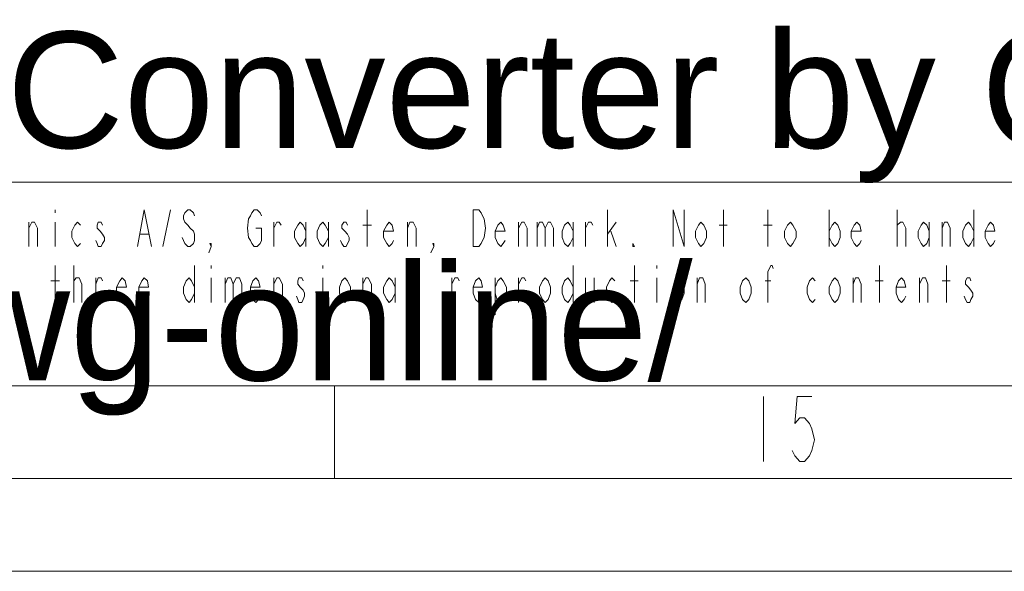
# Model space of a CAD drawing. Header units: millimetres. Extents: x 0 to 839, y 1 to 594.
# Tile 13 of 27: x 707 to 760, y 1 to 31. Entities that reach past the tile are written whole.
import ezdxf

# ---------------------------------------------------------------- set-up
doc = ezdxf.new("R2010")
doc.units = ezdxf.units.MM
doc.header["$MEASUREMENT"] = 0
doc.layers.get('0').update_dxf_attribs({"linetype": 'CONTINUOUS'})
doc.layers.add('13D9150', color=7, linetype='CONTINUOUS')
doc.styles.add('13D91E0', font='Arial.ttf')

# ---------------------------------------------------------------- blocks, each defined once
blk = doc.blocks.new('13A4510')
at = {"layer": '13D9150', "color": 0, "true_color": 0x000001, "style": '13D91E0'}
for s, p in [('Created in Free Online PDF to DWG Converter by CADSoftTools', (0, 0)), ('http://www.cadsofttools.com/pdf-to-dwg-online/', (0, -2))]:
    blk.add_text(s, height=1, dxfattribs=at).set_placement(p)

msp = doc.modelspace()

# ---------------------------------------------------------------- linework, layer by layer
at = {"color": 0, "linetype": 'Continuous', "lineweight": 15, "true_color": 0x000007}
for points in [[(649.44, 22.374), (829.059, 22.374), (829.059, 22.374)], [(19.833, 11.418), (829.059, 11.418), (829.059, 11.418)], [(649.44, 11.418), (829.059, 11.418), (829.059, 11.418)], [(723.789, 6.435), (723.789, 11.418), (723.789, 11.418)], [(-0.132, 1.452), (839.025, 1.452), (839.025, 1.452)]]:
    msp.add_lwpolyline(points, dxfattribs=at)
at = {"color": 0, "linetype": 'Continuous', "lineweight": 5, "true_color": 0x000007}
for points in [[(649.44, 22.374), (829.059, 22.374), (829.059, 22.374)], [(708.774, 20.889), (708.774, 20.724), (708.774, 20.724)], [(713.196, 18.909), (713.559, 20.889), (713.955, 18.909)], [(714.549, 18.909), (714.978, 20.889), (714.978, 20.889)], [(716.265, 20.559), (716.199, 20.724), (716.034, 20.889), (715.902, 20.889), (715.737, 20.724), (715.671, 20.559), (715.671, 20.394), (715.737, 20.229), (715.902, 20.064), (716.034, 19.899), (716.199, 19.734), (716.265, 19.569), (716.265, 19.239), (716.199, 19.074), (716.034, 18.909), (715.902, 18.909), (715.737, 19.074), (715.671, 19.239), (715.605, 19.404)], [(719.565, 19.899), (719.862, 19.899), (719.862, 19.239), (719.796, 19.074), (719.631, 18.909), (719.466, 18.909), (719.334, 19.074), (719.268, 19.239), (719.169, 19.404), (719.103, 19.899), (719.169, 20.394), (719.268, 20.559), (719.334, 20.724), (719.466, 20.889), (719.631, 20.889), (719.796, 20.724), (719.862, 20.559)], [(725.538, 18.909), (725.538, 20.889), (725.538, 20.889)], [(738.474, 18.909), (738.474, 20.889), (738.474, 20.889)], [(742.005, 18.909), (742.005, 20.889), (742.599, 18.909), (742.599, 20.889)], [(744.711, 18.909), (744.711, 20.889), (744.711, 20.889)], [(747.087, 18.909), (747.087, 20.889), (747.087, 20.889)], [(750.387, 20.889), (750.387, 18.909), (750.387, 18.909)], [(754.05, 18.909), (754.05, 20.889), (754.05, 20.889)], [(758.175, 20.889), (758.175, 18.909), (758.175, 18.909)], [(707.355, 18.909), (707.355, 20.229), (707.355, 20.229)], [(707.355, 19.899), (707.52, 20.229), (707.652, 20.229), (707.817, 19.899), (707.817, 18.909)], [(708.774, 20.229), (708.774, 18.909), (708.774, 18.909)], [(710.127, 19.074), (709.962, 18.909), (709.83, 19.074), (709.665, 19.404), (709.665, 19.734), (709.83, 20.064), (709.962, 20.229), (710.127, 20.064)], [(711.315, 20.064), (711.249, 20.229), (711.084, 20.229), (711.018, 20.064), (711.018, 19.899), (711.183, 19.734), (711.315, 19.569), (711.414, 19.404), (711.414, 19.239), (711.315, 19.074), (711.249, 18.909), (711.084, 18.909), (711.018, 19.074), (710.952, 19.239)], [(720.522, 18.909), (720.522, 20.229), (720.522, 20.229)], [(720.522, 19.899), (720.687, 20.229), (720.819, 20.229), (720.918, 20.064)], [(722.238, 19.404), (722.106, 19.074), (721.941, 18.909), (721.809, 19.074), (721.644, 19.404), (721.644, 19.734), (721.809, 20.064), (721.941, 20.229), (722.106, 20.064), (722.238, 19.734)], [(722.238, 20.229), (722.238, 18.909), (722.238, 18.909)], [(723.459, 19.404), (723.294, 19.074), (723.162, 18.909), (722.997, 19.074), (722.865, 19.404), (722.865, 19.734), (722.997, 20.064), (723.162, 20.229), (723.294, 20.064), (723.459, 19.734)], [(723.459, 20.229), (723.459, 18.909), (723.459, 18.909)], [(724.482, 20.064), (724.416, 20.229), (724.284, 20.229), (724.185, 20.064), (724.185, 19.899), (724.35, 19.734), (724.482, 19.569), (724.581, 19.404), (724.581, 19.239), (724.482, 19.074), (724.416, 18.909), (724.284, 18.909), (724.185, 19.074), (724.119, 19.239)], [(726.957, 19.239), (726.891, 19.074), (726.726, 18.909), (726.594, 19.074), (726.429, 19.404), (726.429, 19.734), (726.594, 20.064), (726.726, 20.229), (726.891, 20.064), (726.957, 19.734), (726.429, 19.734)], [(727.716, 18.909), (727.716, 20.229), (727.716, 20.229)], [(727.716, 19.899), (727.848, 20.229), (728.013, 20.229), (728.178, 19.899), (728.178, 18.909)], [(732.963, 19.239), (732.864, 19.074), (732.732, 18.909), (732.567, 19.074), (732.435, 19.404), (732.435, 19.734), (732.567, 20.064), (732.732, 20.229), (732.864, 20.064), (732.963, 19.734), (732.435, 19.734)], [(733.689, 18.909), (733.689, 20.229), (733.689, 20.229)], [(733.689, 19.899), (733.854, 20.229), (733.986, 20.229), (734.151, 19.899), (734.151, 18.909)], [(734.679, 20.229), (734.679, 18.909), (734.679, 18.909)], [(734.679, 19.899), (734.811, 20.229), (734.976, 20.229), (735.108, 19.899), (735.108, 18.909)], [(735.108, 19.899), (735.273, 20.229), (735.405, 20.229), (735.57, 19.899), (735.57, 18.909)], [(736.626, 19.404), (736.461, 19.074), (736.329, 18.909), (736.164, 19.074), (736.032, 19.404), (736.032, 19.734), (736.164, 20.064), (736.329, 20.229), (736.461, 20.064), (736.626, 19.734)], [(736.626, 20.229), (736.626, 18.909), (736.626, 18.909)], [(737.286, 18.909), (737.286, 20.229), (737.286, 20.229)], [(737.286, 19.899), (737.451, 20.229), (737.583, 20.229), (737.682, 20.064)], [(738.474, 19.569), (738.936, 20.229), (738.936, 20.229)], [(750.387, 19.734), (750.552, 20.064), (750.684, 20.229), (750.849, 20.064), (750.981, 19.734), (750.981, 19.404), (750.849, 19.074), (750.684, 18.909), (750.552, 19.074), (750.387, 19.404)], [(752.103, 19.239), (752.037, 19.074), (751.872, 18.909), (751.74, 19.074), (751.575, 19.404), (751.575, 19.734), (751.74, 20.064), (751.872, 20.229), (752.037, 20.064), (752.103, 19.734), (751.575, 19.734)], [(754.05, 19.899), (754.05, 20.064), (754.215, 20.229), (754.281, 20.229), (754.347, 20.229), (754.512, 19.899), (754.512, 18.909)], [(755.766, 19.404), (755.634, 19.074), (755.469, 18.909), (755.337, 19.074), (755.172, 19.404), (755.172, 19.734), (755.337, 20.064), (755.469, 20.229), (755.634, 20.064), (755.766, 19.734)], [(755.766, 20.229), (755.766, 18.909), (755.766, 18.909)], [(756.459, 18.909), (756.459, 20.229), (756.459, 20.229)], [(756.459, 19.899), (756.591, 20.229), (756.756, 20.229), (756.888, 19.899), (756.888, 18.909)], [(758.175, 19.404), (758.01, 19.074), (757.878, 18.909), (757.713, 19.074), (757.581, 19.404), (757.581, 19.734), (757.713, 20.064), (757.878, 20.229), (758.01, 20.064), (758.175, 19.734)], [(759.297, 19.239), (759.231, 19.074), (759.066, 18.909), (758.934, 19.074), (758.769, 19.404), (758.769, 19.734), (758.934, 20.064), (759.066, 20.229), (759.231, 20.064), (759.297, 19.734), (758.769, 19.734)], [(725.307, 20.064), (725.769, 20.064), (725.769, 20.064)], [(738.639, 19.734), (738.936, 18.909), (738.936, 18.909)], [(744.48, 20.064), (744.909, 20.064), (744.909, 20.064)], [(746.856, 20.064), (747.318, 20.064), (747.318, 20.064)], [(713.361, 19.569), (713.79, 19.569), (713.79, 19.569)], [(717.156, 18.909), (717.09, 19.074), (717.156, 19.074), (717.156, 18.909), (717.024, 18.579)], [(729.135, 18.909), (729.069, 19.074), (729.135, 19.074), (729.135, 18.909), (728.97, 18.579)], [(708.774, 15.906), (708.774, 17.886), (708.774, 17.886)], [(709.764, 15.906), (709.764, 17.886), (709.764, 17.886)], [(716.265, 17.886), (716.265, 15.906), (716.265, 15.906)], [(717.156, 17.886), (717.156, 17.721), (717.156, 17.721)], [(723.162, 17.886), (723.162, 17.721), (723.162, 17.721)], [(727.947, 15.906), (727.947, 17.886), (727.947, 17.886)], [(736.626, 17.886), (736.626, 15.906), (736.626, 15.906)], [(739.926, 15.906), (739.926, 17.886), (739.926, 17.886)], [(741.114, 17.886), (741.114, 17.721), (741.114, 17.721)], [(747.087, 15.906), (747.087, 17.556), (747.252, 17.886), (747.318, 17.886), (747.384, 17.721)], [(753.093, 15.906), (753.093, 17.886), (753.093, 17.886)], [(756.69, 15.906), (756.69, 17.886), (756.69, 17.886)], [(708.543, 17.061), (709.005, 17.061), (709.005, 17.061)], [(709.764, 16.896), (709.764, 17.061), (709.896, 17.226), (709.962, 17.226), (710.061, 17.226), (710.193, 16.896), (710.193, 15.906)], [(710.952, 15.906), (710.952, 17.226), (710.952, 17.226)], [(710.952, 16.896), (711.084, 17.226), (711.249, 17.226), (711.315, 17.061)], [(712.602, 16.236), (712.536, 16.071), (712.371, 15.906), (712.239, 16.071), (712.074, 16.401), (712.074, 16.731), (712.239, 17.061), (712.371, 17.226), (712.536, 17.061), (712.602, 16.731), (712.074, 16.731)], [(713.79, 16.236), (713.724, 16.071), (713.559, 15.906), (713.427, 16.071), (713.262, 16.401), (713.262, 16.731), (713.427, 17.061), (713.559, 17.226), (713.724, 17.061), (713.79, 16.731), (713.262, 16.731)], [(716.265, 16.401), (716.1, 16.071), (715.968, 15.906), (715.803, 16.071), (715.671, 16.401), (715.671, 16.731), (715.803, 17.061), (715.968, 17.226), (716.1, 17.061), (716.265, 16.731)], [(717.156, 17.226), (717.156, 15.906), (717.156, 15.906)], [(717.915, 17.226), (717.915, 15.906), (717.915, 15.906)], [(717.915, 16.896), (718.047, 17.226), (718.212, 17.226), (718.344, 16.896), (718.344, 15.906)], [(718.344, 16.896), (718.509, 17.226), (718.674, 17.226), (718.806, 16.896), (718.806, 15.906)], [(719.796, 16.236), (719.697, 16.071), (719.565, 15.906), (719.4, 16.071), (719.268, 16.401), (719.268, 16.731), (719.4, 17.061), (719.565, 17.226), (719.697, 17.061), (719.796, 16.731), (719.268, 16.731)], [(720.522, 15.906), (720.522, 17.226), (720.522, 17.226)], [(720.522, 16.896), (720.687, 17.226), (720.819, 17.226), (720.984, 16.896), (720.984, 15.906)], [(722.106, 17.061), (722.04, 17.226), (721.875, 17.226), (721.809, 17.061), (721.809, 16.896), (721.941, 16.731), (722.106, 16.566), (722.172, 16.401), (722.172, 16.236), (722.106, 16.071), (722.04, 15.906), (721.875, 15.906), (721.809, 16.071), (721.743, 16.236)], [(723.162, 17.226), (723.162, 15.906), (723.162, 15.906)], [(725.307, 15.906), (725.307, 17.226), (725.307, 17.226)], [(725.307, 16.896), (725.472, 17.226), (725.604, 17.226), (725.769, 16.896), (725.769, 15.906)], [(727.056, 16.401), (726.891, 16.071), (726.726, 15.906), (726.594, 16.071), (726.429, 16.401), (726.429, 16.731), (726.594, 17.061), (726.726, 17.226), (726.891, 17.061), (727.056, 16.731)], [(727.056, 17.226), (727.056, 15.906), (727.056, 15.906)], [(730.092, 15.906), (730.092, 17.226), (730.092, 17.226)], [(730.092, 16.896), (730.257, 17.226), (730.422, 17.226), (730.488, 17.061)], [(731.742, 16.236), (731.676, 16.071), (731.544, 15.906), (731.379, 16.071), (731.247, 16.401), (731.247, 16.731), (731.379, 17.061), (731.544, 17.226), (731.676, 17.061), (731.742, 16.731), (731.247, 16.731)], [(732.435, 16.731), (732.567, 17.061), (732.732, 17.226), (732.864, 17.061), (733.029, 16.731), (733.029, 16.401), (732.864, 16.071), (732.732, 15.906), (732.567, 15.906), (732.435, 16.401)], [(732.435, 17.226), (732.435, 15.246), (732.435, 15.246)], [(733.689, 15.906), (733.689, 17.226), (733.689, 17.226)], [(733.689, 16.896), (733.854, 17.226), (733.986, 17.226), (734.085, 17.061)], [(736.626, 16.401), (736.461, 16.071), (736.329, 15.906), (736.164, 16.071), (736.032, 16.401), (736.032, 16.731), (736.164, 17.061), (736.329, 17.226), (736.461, 17.061), (736.626, 16.731)], [(737.286, 17.226), (737.286, 16.236), (737.451, 15.906), (737.583, 15.906), (737.748, 16.236)], [(737.748, 17.226), (737.748, 15.906), (737.748, 15.906)], [(738.87, 16.071), (738.705, 15.906), (738.573, 16.071), (738.408, 16.401), (738.408, 16.731), (738.573, 17.061), (738.705, 17.226), (738.87, 17.061)], [(739.695, 17.061), (740.124, 17.061), (740.124, 17.061)], [(741.114, 17.226), (741.114, 15.906), (741.114, 15.906)], [(743.292, 15.906), (743.292, 17.226), (743.292, 17.226)], [(743.292, 16.896), (743.424, 17.226), (743.589, 17.226), (743.721, 16.896), (743.721, 15.906)], [(746.955, 17.061), (747.252, 17.061), (747.252, 17.061)], [(749.628, 16.071), (749.496, 15.906), (749.331, 16.071), (749.199, 16.401), (749.199, 16.731), (749.331, 17.061), (749.496, 17.226), (749.628, 17.061)], [(751.674, 15.906), (751.674, 17.226), (751.674, 17.226)], [(751.674, 16.896), (751.806, 17.226), (751.971, 17.226), (752.103, 16.896), (752.103, 15.906)], [(752.862, 17.061), (753.291, 17.061), (753.291, 17.061)], [(754.512, 16.236), (754.413, 16.071), (754.281, 15.906), (754.116, 16.071), (753.984, 16.401), (753.984, 16.731), (754.116, 17.061), (754.281, 17.226), (754.413, 17.061), (754.512, 16.731), (753.984, 16.731)], [(755.238, 15.906), (755.238, 17.226), (755.238, 17.226)], [(755.238, 16.896), (755.403, 17.226), (755.568, 17.226), (755.7, 16.896), (755.7, 15.906)], [(756.459, 17.061), (756.888, 17.061), (756.888, 17.061)], [(758.01, 17.061), (757.944, 17.226), (757.812, 17.226), (757.713, 17.061), (757.713, 16.896), (757.878, 16.731), (758.01, 16.566), (758.109, 16.401), (758.109, 16.236), (758.01, 16.071), (757.944, 15.906), (757.812, 15.906), (757.713, 16.071), (757.647, 16.236)], [(649.44, 11.418), (829.059, 11.418), (829.059, 11.418)], [(746.856, 10.857), (746.856, 7.359), (746.856, 7.359)], [(749.463, 10.857), (748.671, 10.857), (748.539, 9.405), (748.803, 9.702), (749.067, 9.702), (749.331, 9.405), (749.463, 9.108), (749.595, 8.514), (749.463, 7.953), (749.331, 7.656), (749.067, 7.359), (748.803, 7.359), (748.539, 7.656), (748.407, 7.953)], [(14.85, 6.435), (834.042, 6.435), (834.042, 6.435)]]:
    msp.add_lwpolyline(points, dxfattribs=at)
for points in [[(731.247, 20.889), (731.544, 20.889), (731.676, 20.724), (731.742, 20.559), (731.841, 20.394), (731.907, 19.899), (731.841, 19.404), (731.742, 19.239), (731.676, 19.074), (731.544, 18.909), (731.247, 18.909)], [(743.787, 19.404), (743.655, 19.074), (743.49, 18.909), (743.358, 19.074), (743.193, 19.404), (743.193, 19.734), (743.358, 20.064), (743.49, 20.229), (743.655, 20.064), (743.787, 19.734)], [(748.605, 19.404), (748.44, 19.074), (748.308, 18.909), (748.143, 19.074), (747.978, 19.404), (747.978, 19.734), (748.143, 20.064), (748.308, 20.229), (748.44, 20.064), (748.605, 19.734)], [(739.926, 18.909), (739.827, 18.909), (739.827, 19.074)], [(724.647, 16.401), (724.482, 16.071), (724.35, 15.906), (724.185, 16.071), (724.053, 16.401), (724.053, 16.731), (724.185, 17.061), (724.35, 17.226), (724.482, 17.061), (724.647, 16.731)], [(735.405, 16.401), (735.273, 16.071), (735.108, 15.906), (734.976, 16.071), (734.811, 16.401), (734.811, 16.731), (734.976, 17.061), (735.108, 17.226), (735.273, 17.061), (735.405, 16.731)], [(742.599, 16.401), (742.467, 16.071), (742.302, 15.906), (742.17, 16.071), (742.005, 16.401), (742.005, 16.731), (742.17, 17.061), (742.302, 17.226), (742.467, 17.061), (742.599, 16.731)], [(746.196, 16.401), (746.064, 16.071), (745.899, 15.906), (745.734, 16.071), (745.602, 16.401), (745.602, 16.731), (745.734, 17.061), (745.899, 17.226), (746.064, 17.061), (746.196, 16.731)], [(750.981, 16.401), (750.849, 16.071), (750.684, 15.906), (750.552, 16.071), (750.387, 16.401), (750.387, 16.731), (750.552, 17.061), (750.684, 17.226), (750.849, 17.061), (750.981, 16.731)]]:
    msp.add_lwpolyline(points, close=True, dxfattribs=at)

# ---------------------------------------------------------------- block references
at = {"layer": '13D9150', "color": 0, "true_color": 0x000000, "xscale": 6.248315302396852, "yscale": 6.248315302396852, "zscale": 6.248315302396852}
msp.add_blockref('13A4510', (562.1032, 24.2088), dxfattribs=at)

doc.saveas('drawing.dxf')
